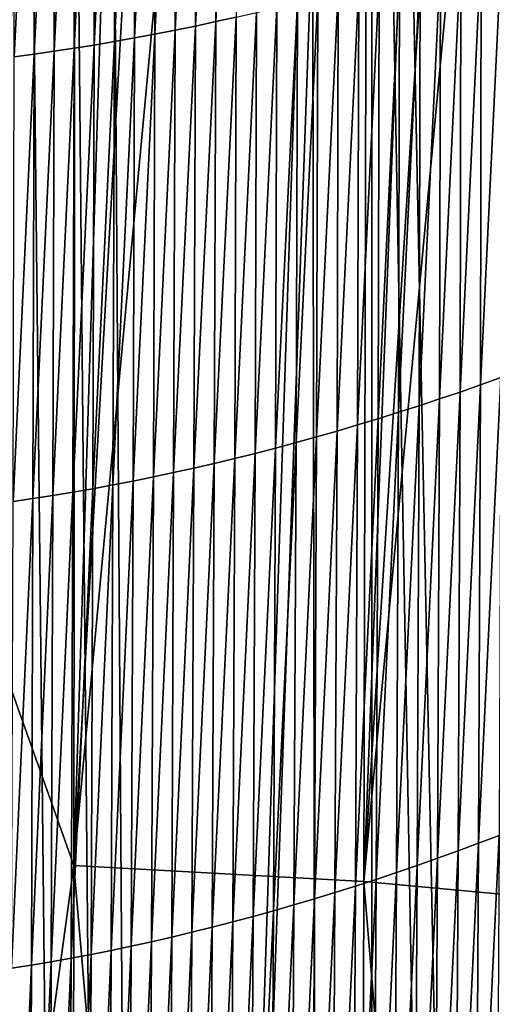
# Model space of a CAD drawing. Header units: metres. Extents: x -24 to 24, y -238 to 25.
# Tile 63 of 256: x 1.46 to 4.35, y -47.6 to -41.56. Entities that reach past the tile are written whole.
import ezdxf

# ---------------------------------------------------------------- set-up
doc = ezdxf.new("R2010")
doc.units = ezdxf.units.M
doc.layers.add('solid_10441023_001', color=7, linetype='CONTINUOUS')

msp = doc.modelspace()

# ---------------------------------------------------------------- linework, layer by layer
at = {"layer": 'solid_10441023_001'}
for points in [[(1.443438, -27.140036, 83.219521), (0, -41.722874, 87.172966), (1.806973, -27.146549, 83.195206)], [(1.806973, -27.146549, 83.195206), (0, -41.722874, 87.172966), (1.787824, -46.745625, 88.445786)], [(2.405645, -27.160458, 83.143303), (1.806973, -27.146549, 83.195206), (1.787824, -46.745625, 88.445786)], [(2.892589, -27.174698, 83.090157), (2.405645, -27.160458, 83.143303), (1.787824, -46.745625, 88.445786)], [(2.892589, -27.174698, 83.090157), (1.787824, -46.745625, 88.445786), (3.612566, -27.2006, 82.993492)], [(1.787824, -46.745625, 88.445786), (3.566604, -46.842449, 88.25399), (3.612566, -27.2006, 82.993492)], [(4.329034, -27.232174, 82.875656), (3.612566, -27.2006, 82.993492), (3.566604, -46.842449, 88.25399)], [(4.802389, -27.256248, 82.785812), (4.329034, -27.232174, 82.875656), (3.566604, -46.842449, 88.25399)], [(4.802389, -27.256248, 82.785812), (3.566604, -46.842449, 88.25399), (5.397484, -27.290197, 82.659111)], [(3.566604, -46.842449, 88.25399), (5.316508, -47.00523, 87.938446), (5.397484, -27.290197, 82.659111)], [(3.642186, -30.080772, 72.965202), (5.193642, -29.718365, 73.177193), (4.432341, -69.19239, 83.620834)], [(1.966501, -30.327717, 72.819511), (3.534387, -30.101135, 72.953239), (2.230711, -69.448067, 83.334251)], [(3.642186, -30.080772, 72.965202), (4.432341, -69.19239, 83.620834), (2.230711, -69.448067, 83.334251)], [(3.534387, -30.101135, 72.953239), (3.642186, -30.080772, 72.965202), (2.230711, -69.448067, 83.334251)], [(1.966501, -30.327717, 72.819511), (2.230711, -69.448067, 83.334251), (0, -69.534363, 83.237007)], [(1.898634, -30.334604, 72.815422), (1.966501, -30.327717, 72.819511), (0, -69.534363, 83.237007)], [(0.284752, -30.427301, 72.760147), (1.898634, -30.334604, 72.815422), (0, -69.534363, 83.237007)], [(7.146491, -230.173935, 73.353615), (5.205241, -33.699604, 20.916473), (3.617766, -34.117691, 21.149675)], [(3.576013, -230.089767, 73.662834), (3.617766, -34.117691, 21.149675), (3.241028, -34.200409, 21.194168)], [(3.576013, -230.089767, 73.662834), (7.146491, -230.173935, 73.353615), (3.617766, -34.117691, 21.149675)], [(3.576013, -230.089767, 73.662834), (3.241028, -34.200409, 21.194168), (1.754578, -34.453342, 21.326065)], [(3.576013, -230.089767, 73.662834), (1.754578, -34.453342, 21.326065), (1.467946, -34.487286, 21.343132)], [(3.576013, -230.089767, 73.662834), (1.467946, -34.487286, 21.343132), (0, -34.570553, 21.384037)], [(-0.000026, -230.061752, 73.765747), (3.576013, -230.089767, 73.662834), (0, -34.570553, 21.384037)], [(2.658057, -41.572247, -6.033726), (2.662667, -39.014996, -7.946606), (2.787352, -38.989429, -7.946312)], [(2.783028, -41.544384, -6.034948), (2.658057, -41.572247, -6.033726), (2.787352, -38.989429, -7.946312)], [(2.408677, -41.624584, -6.031271), (2.413751, -39.062927, -7.947072), (2.538125, -39.039497, -7.946858)], [(2.533264, -41.59898, -6.032499), (2.408677, -41.624584, -6.031271), (2.538125, -39.039497, -7.946858)], [(2.533264, -41.59898, -6.032499), (2.538125, -39.039497, -7.946858), (2.662667, -39.014996, -7.946606)], [(2.658057, -41.572247, -6.033726), (2.533264, -41.59898, -6.032499), (2.662667, -39.014996, -7.946606)], [(2.036402, -41.694511, -6.027611), (2.041888, -39.126732, -7.947504), (2.165607, -39.106552, -7.947392)], [(2.160219, -41.672356, -6.028824), (2.036402, -41.694511, -6.027611), (2.165607, -39.106552, -7.947392)], [(2.160219, -41.672356, -6.028824), (2.165607, -39.106552, -7.947392), (2.28957, -39.085281, -7.947249)], [(2.28432, -41.649044, -6.030045), (2.160219, -41.672356, -6.028824), (2.28957, -39.085281, -7.947249)], [(2.28432, -41.649044, -6.030045), (2.28957, -39.085281, -7.947249), (2.413751, -39.062927, -7.947072)], [(2.408677, -41.624584, -6.031271), (2.28432, -41.649044, -6.030045), (2.413751, -39.062927, -7.947072)], [(1.666908, -41.753983, -6.024053), (1.672437, -39.180668, -7.947675), (1.795277, -39.163799, -7.947643)], [(1.78972, -41.735332, -6.025222), (1.666908, -41.753983, -6.024053), (1.795277, -39.163799, -7.947643)], [(1.78972, -41.735332, -6.025222), (1.795277, -39.163799, -7.947643), (1.918436, -39.145817, -7.947587)], [(1.912894, -41.715508, -6.026409), (1.78972, -41.735332, -6.025222), (1.918436, -39.145817, -7.947587)], [(1.912894, -41.715508, -6.026409), (1.918436, -39.145817, -7.947587), (2.041888, -39.126732, -7.947504)], [(2.036402, -41.694511, -6.027611), (1.912894, -41.715508, -6.026409), (2.041888, -39.126732, -7.947504)], [(1.422469, -41.787727, -6.021779), (1.427808, -39.21106, -7.947675), (1.549939, -39.196426, -7.947685)], [(1.544482, -41.77145, -6.022904), (1.422469, -41.787727, -6.021779), (1.549939, -39.196426, -7.947685)], [(1.544482, -41.77145, -6.022904), (1.549939, -39.196426, -7.947685), (1.672437, -39.180668, -7.947675)], [(1.666908, -41.753983, -6.024053), (1.544482, -41.77145, -6.022904), (1.672437, -39.180668, -7.947675)], [(4.281961, -43.799061, -4.364538), (4.287169, -41.125774, -6.048636), (4.4121, -41.084267, -6.049685)], [(4.407346, -43.754433, -4.367313), (4.281961, -43.799061, -4.364538), (4.4121, -41.084267, -6.049685)], [(4.15644, -43.842659, -4.361782), (4.162078, -41.166313, -6.047573), (4.287169, -41.125774, -6.048636)], [(4.281961, -43.799061, -4.364538), (4.15644, -43.842659, -4.361782), (4.287169, -41.125774, -6.048636)], [(3.905093, -43.926712, -4.356328), (3.911525, -41.244431, -6.045404), (4.036855, -41.205868, -6.046496)], [(4.030807, -43.885216, -4.359045), (3.905093, -43.926712, -4.356328), (4.036855, -41.205868, -6.046496)], [(4.030807, -43.885216, -4.359045), (4.036855, -41.205868, -6.046496), (4.162078, -41.166313, -6.047573)], [(4.15644, -43.842659, -4.361782), (4.030807, -43.885216, -4.359045), (4.162078, -41.166313, -6.047573)], [(3.653523, -44.00647, -4.350955), (3.660649, -41.318508, -6.043179), (3.786115, -41.281982, -6.044299)], [(3.779322, -43.967136, -4.353631), (3.653523, -44.00647, -4.350955), (3.786115, -41.281982, -6.044299)], [(3.779322, -43.967136, -4.353631), (3.786115, -41.281982, -6.044299), (3.911525, -41.244431, -6.045404)], [(3.905093, -43.926712, -4.356328), (3.779322, -43.967136, -4.353631), (3.911525, -41.244431, -6.045404)], [(3.527722, -44.044701, -4.3483), (3.535154, -41.354, -6.042045), (3.660649, -41.318508, -6.043179)], [(3.653523, -44.00647, -4.350955), (3.527722, -44.044701, -4.3483), (3.660649, -41.318508, -6.043179)], [(3.276224, -44.117794, -4.343054), (3.284181, -41.421814, -6.039735), (3.409656, -41.388439, -6.040897)], [(3.401946, -44.081814, -4.345666), (3.276224, -44.117794, -4.343054), (3.409656, -41.388439, -6.040897)], [(3.401946, -44.081814, -4.345666), (3.409656, -41.388439, -6.040897), (3.535154, -41.354, -6.042045)], [(3.527722, -44.044701, -4.3483), (3.401946, -44.081814, -4.345666), (3.535154, -41.354, -6.042045)], [(3.025045, -44.186295, -4.337896), (3.033403, -41.485306, -6.037367), (3.158755, -41.454105, -6.038558)], [(3.150581, -44.152626, -4.340464), (3.025045, -44.186295, -4.337896), (3.158755, -41.454105, -6.038558)], [(3.150581, -44.152626, -4.340464), (3.158755, -41.454105, -6.038558), (3.284181, -41.421814, -6.039735)], [(3.276224, -44.117794, -4.343054), (3.150581, -44.152626, -4.340464), (3.284181, -41.421814, -6.039735)], [(2.774403, -44.250103, -4.332836), (2.783028, -41.544384, -6.034948), (2.908152, -41.515404, -6.036163)], [(2.899643, -44.218792, -4.335352), (2.774403, -44.250103, -4.332836), (2.908152, -41.515404, -6.036163)], [(2.899643, -44.218792, -4.335352), (2.908152, -41.515404, -6.036163), (3.033403, -41.485306, -6.037367)], [(3.025045, -44.186295, -4.337896), (2.899643, -44.218792, -4.335352), (3.033403, -41.485306, -6.037367)], [(2.524511, -44.309147, -4.327899), (2.533264, -41.59898, -6.032499), (2.658057, -41.572247, -6.033726)], [(2.649349, -44.280224, -4.33035), (2.524511, -44.309147, -4.327899), (2.658057, -41.572247, -6.033726)], [(2.649349, -44.280224, -4.33035), (2.658057, -41.572247, -6.033726), (2.783028, -41.544384, -6.034948)], [(2.774403, -44.250103, -4.332836), (2.649349, -44.280224, -4.33035), (2.783028, -41.544384, -6.034948)], [(2.275585, -44.363365, -4.323117), (2.28432, -41.649044, -6.030045), (2.408677, -41.624584, -6.031271)], [(2.399914, -44.336864, -4.325487), (2.275585, -44.363365, -4.323117), (2.408677, -41.624584, -6.031271)], [(2.399914, -44.336864, -4.325487), (2.408677, -41.624584, -6.031271), (2.533264, -41.59898, -6.032499)], [(2.524511, -44.309147, -4.327899), (2.399914, -44.336864, -4.325487), (2.533264, -41.59898, -6.032499)], [(1.904477, -44.435524, -4.3163), (1.912894, -41.715508, -6.026409), (2.036402, -41.694511, -6.027611)], [(2.02784, -44.412704, -4.31852), (1.904477, -44.435524, -4.3163), (2.036402, -41.694511, -6.027611)], [(2.02784, -44.412704, -4.31852), (2.036402, -41.694511, -6.027611), (2.160219, -41.672356, -6.028824)], [(2.151552, -44.388649, -4.320794), (2.02784, -44.412704, -4.31852), (2.160219, -41.672356, -6.028824)], [(2.151552, -44.388649, -4.320794), (2.160219, -41.672356, -6.028824), (2.28432, -41.649044, -6.030045)], [(2.275585, -44.363365, -4.323117), (2.151552, -44.388649, -4.320794), (2.28432, -41.649044, -6.030045)], [(1.787824, -46.745625, 88.445786), (0, -41.722874, 87.172966), (0, -59.765213, 92.007393)], [(1.536749, -44.496494, -4.310004), (1.544482, -41.77145, -6.022904), (1.666908, -41.753983, -6.024053)], [(1.658905, -44.477428, -4.312038), (1.536749, -44.496494, -4.310004), (1.666908, -41.753983, -6.024053)], [(1.658905, -44.477428, -4.312038), (1.666908, -41.753983, -6.024053), (1.78972, -41.735332, -6.025222)], [(1.781489, -44.4571, -4.314138), (1.658905, -44.477428, -4.312038), (1.78972, -41.735332, -6.025222)], [(1.781489, -44.4571, -4.314138), (1.78972, -41.735332, -6.025222), (1.912894, -41.715508, -6.026409)], [(1.904477, -44.435524, -4.3163), (1.781489, -44.4571, -4.314138), (1.912894, -41.715508, -6.026409)], [(1.415049, -44.514297, -4.308038), (1.422469, -41.787727, -6.021779), (1.544482, -41.77145, -6.022904)], [(1.536749, -44.496494, -4.310004), (1.415049, -44.514297, -4.308038), (1.544482, -41.77145, -6.022904)], [(4.270761, -46.60854, -2.897885), (4.281961, -43.799061, -4.364538), (4.407346, -43.754433, -4.367313)], [(4.39641, -46.56076, -2.90215), (4.270761, -46.60854, -2.897885), (4.407346, -43.754433, -4.367313)], [(4.144999, -46.655216, -2.893672), (4.15644, -43.842659, -4.361782), (4.281961, -43.799061, -4.364538)], [(4.270761, -46.60854, -2.897885), (4.144999, -46.655216, -2.893672), (4.281961, -43.799061, -4.364538)], [(4.019151, -46.700779, -2.889514), (4.030807, -43.885216, -4.359045), (4.15644, -43.842659, -4.361782)], [(4.144999, -46.655216, -2.893672), (4.019151, -46.700779, -2.889514), (4.15644, -43.842659, -4.361782)], [(3.767311, -46.788479, -2.881362), (3.779322, -43.967136, -4.353631), (3.905093, -43.926712, -4.356328)], [(3.893245, -46.745205, -2.88541), (3.767311, -46.788479, -2.881362), (3.905093, -43.926712, -4.356328)], [(3.893245, -46.745205, -2.88541), (3.905093, -43.926712, -4.356328), (4.030807, -43.885216, -4.359045)], [(4.019151, -46.700779, -2.889514), (3.893245, -46.745205, -2.88541), (4.030807, -43.885216, -4.359045)], [(3.641375, -46.830593, -2.877371), (3.653523, -44.00647, -4.350955), (3.779322, -43.967136, -4.353631)], [(3.767311, -46.788479, -2.881362), (3.641375, -46.830593, -2.877371), (3.779322, -43.967136, -4.353631)], [(3.389613, -46.911259, -2.869561), (3.401946, -44.081814, -4.345666), (3.527722, -44.044701, -4.3483)], [(3.515466, -46.871525, -2.873437), (3.389613, -46.911259, -2.869561), (3.527722, -44.044701, -4.3483)], [(3.515466, -46.871525, -2.873437), (3.527722, -44.044701, -4.3483), (3.653523, -44.00647, -4.350955)], [(3.641375, -46.830593, -2.877371), (3.515466, -46.871525, -2.873437), (3.653523, -44.00647, -4.350955)], [(3.138182, -46.98708, -2.861989), (3.150581, -44.152626, -4.340464), (3.276224, -44.117794, -4.343054)], [(3.263842, -46.949783, -2.865745), (3.138182, -46.98708, -2.861989), (3.276224, -44.117794, -4.343054)], [(3.263842, -46.949783, -2.865745), (3.276224, -44.117794, -4.343054), (3.401946, -44.081814, -4.345666)], [(3.389613, -46.911259, -2.869561), (3.263842, -46.949783, -2.865745), (3.401946, -44.081814, -4.345666)], [(3.012662, -47.023132, -2.858293), (3.025045, -44.186295, -4.337896), (3.150581, -44.152626, -4.340464)], [(3.138182, -46.98708, -2.861989), (3.012662, -47.023132, -2.858293), (3.150581, -44.152626, -4.340464)], [(2.76215, -47.091461, -2.851096), (2.774403, -44.250103, -4.332836), (2.899643, -44.218792, -4.335352)], [(2.887309, -47.05793, -2.854661), (2.76215, -47.091461, -2.851096), (2.899643, -44.218792, -4.335352)], [(2.887309, -47.05793, -2.854661), (2.899643, -44.218792, -4.335352), (3.025045, -44.186295, -4.337896)], [(3.012662, -47.023132, -2.858293), (2.887309, -47.05793, -2.854661), (3.025045, -44.186295, -4.337896)], [(2.512525, -47.154697, -2.844183), (2.524511, -44.309147, -4.327899), (2.649349, -44.280224, -4.33035)], [(2.637213, -47.123718, -2.847602), (2.512525, -47.154697, -2.844183), (2.649349, -44.280224, -4.33035)], [(2.637213, -47.123718, -2.847602), (2.649349, -44.280224, -4.33035), (2.774403, -44.250103, -4.332836)], [(2.76215, -47.091461, -2.851096), (2.637213, -47.123718, -2.847602), (2.774403, -44.250103, -4.332836)], [(2.140229, -47.239861, -2.834427), (2.151552, -44.388649, -4.320794), (2.275585, -44.363365, -4.323117)], [(2.264006, -47.212772, -2.837592), (2.140229, -47.239861, -2.834427), (2.275585, -44.363365, -4.323117)], [(2.264006, -47.212772, -2.837592), (2.275585, -44.363365, -4.323117), (2.399914, -44.336864, -4.325487)], [(2.388114, -47.184383, -2.840845), (2.264006, -47.212772, -2.837592), (2.399914, -44.336864, -4.325487)], [(2.388114, -47.184383, -2.840845), (2.399914, -44.336864, -4.325487), (2.524511, -44.309147, -4.327899)], [(2.512525, -47.154697, -2.844183), (2.388114, -47.184383, -2.840845), (2.524511, -44.309147, -4.327899)], [(1.893779, -47.290085, -2.828384), (1.904477, -44.435524, -4.3163), (2.02784, -44.412704, -4.31852)], [(2.016811, -47.265633, -2.831357), (1.893779, -47.290085, -2.828384), (2.02784, -44.412704, -4.31852)], [(2.016811, -47.265633, -2.831357), (2.02784, -44.412704, -4.31852), (2.151552, -44.388649, -4.320794)], [(2.140229, -47.239861, -2.834427), (2.016811, -47.265633, -2.831357), (2.151552, -44.388649, -4.320794)], [(1.527269, -47.355434, -2.820098), (1.536749, -44.496494, -4.310004), (1.658905, -44.477428, -4.312038)], [(1.64898, -47.334991, -2.82275), (1.527269, -47.355434, -2.820098), (1.658905, -44.477428, -4.312038)], [(1.64898, -47.334991, -2.82275), (1.658905, -44.477428, -4.312038), (1.781489, -44.4571, -4.314138)], [(1.771159, -47.313206, -2.825514), (1.64898, -47.334991, -2.82275), (1.781489, -44.4571, -4.314138)], [(1.771159, -47.313206, -2.825514), (1.781489, -44.4571, -4.314138), (1.904477, -44.435524, -4.3163)], [(1.893779, -47.290085, -2.828384), (1.771159, -47.313206, -2.825514), (1.904477, -44.435524, -4.3163)], [(1.406052, -47.374523, -2.817562), (1.415049, -44.514297, -4.308038), (1.536749, -44.496494, -4.310004)], [(1.527269, -47.355434, -2.820098), (1.406052, -47.374523, -2.817562), (1.536749, -44.496494, -4.310004)], [(4.254332, -49.539249, -1.659379), (4.270761, -46.60854, -2.897885), (4.39641, -46.56076, -2.90215)], [(4.380048, -49.488335, -1.664898), (4.254332, -49.539249, -1.659379), (4.39641, -46.56076, -2.90215)], [(4.002662, -49.637501, -1.648602), (4.019151, -46.700779, -2.889514), (4.144999, -46.655216, -2.893672)], [(4.128527, -49.588978, -1.653946), (4.002662, -49.637501, -1.648602), (4.144999, -46.655216, -2.893672)], [(4.128527, -49.588978, -1.653946), (4.144999, -46.655216, -2.893672), (4.270761, -46.60854, -2.897885)], [(4.254332, -49.539249, -1.659379), (4.128527, -49.588978, -1.653946), (4.270761, -46.60854, -2.897885)], [(3.876765, -49.684799, -1.643348), (3.893245, -46.745205, -2.88541), (4.019151, -46.700779, -2.889514)], [(4.002662, -49.637501, -1.648602), (3.876765, -49.684799, -1.643348), (4.019151, -46.700779, -2.889514)], [(1.787824, -46.745625, 88.445786), (0, -59.765213, 92.007393), (1.760415, -66.70697, 93.7939)], [(1.787824, -46.745625, 88.445786), (1.760415, -66.70697, 93.7939), (3.509476, -66.772957, 93.592827)], [(1.787824, -46.745625, 88.445786), (3.509476, -66.772957, 93.592827), (3.566604, -46.842449, 88.25399)], [(3.750867, -49.730862, -1.638186), (3.767311, -46.788479, -2.881362), (3.893245, -46.745205, -2.88541)], [(3.876765, -49.684799, -1.643348), (3.750867, -49.730862, -1.638186), (3.893245, -46.745205, -2.88541)], [(3.499175, -49.819202, -1.628142), (3.515466, -46.871525, -2.873437), (3.641375, -46.830593, -2.877371)], [(3.624994, -49.775665, -1.633117), (3.499175, -49.819202, -1.628142), (3.641375, -46.830593, -2.877371)], [(3.624994, -49.775665, -1.633117), (3.641375, -46.830593, -2.877371), (3.767311, -46.788479, -2.881362)], [(3.750867, -49.730862, -1.638186), (3.624994, -49.775665, -1.633117), (3.767311, -46.788479, -2.881362)], [(3.373441, -49.861446, -1.623263), (3.389613, -46.911259, -2.869561), (3.515466, -46.871525, -2.873437)], [(3.499175, -49.819202, -1.628142), (3.373441, -49.861446, -1.623263), (3.515466, -46.871525, -2.873437)], [(3.566604, -46.842449, 88.25399), (3.509476, -66.772957, 93.592827), (5.225171, -66.886971, 93.263481)], [(3.566604, -46.842449, 88.25399), (5.225171, -66.886971, 93.263481), (5.316508, -47.00523, 87.938446)], [(3.122336, -49.942005, -1.6138), (3.138182, -46.98708, -2.861989), (3.263842, -46.949783, -2.865745)], [(3.247818, -49.902386, -1.618482), (3.122336, -49.942005, -1.6138), (3.263842, -46.949783, -2.865745)], [(3.247818, -49.902386, -1.618482), (3.263842, -46.949783, -2.865745), (3.389613, -46.911259, -2.869561)], [(3.373441, -49.861446, -1.623263), (3.247818, -49.902386, -1.618482), (3.389613, -46.911259, -2.869561)], [(2.997024, -49.980286, -1.609218), (3.012662, -47.023132, -2.858293), (3.138182, -46.98708, -2.861989)], [(3.122336, -49.942005, -1.6138), (2.997024, -49.980286, -1.609218), (3.138182, -46.98708, -2.861989)], [(2.747022, -50.052773, -1.600366), (2.76215, -47.091461, -2.851096), (2.887309, -47.05793, -2.854661)], [(2.87191, -50.017208, -1.604738), (2.747022, -50.052773, -1.600366), (2.887309, -47.05793, -2.854661)], [(2.87191, -50.017208, -1.604738), (2.887309, -47.05793, -2.854661), (3.012662, -47.023132, -2.858293)], [(2.997024, -49.980286, -1.609218), (2.87191, -50.017208, -1.604738), (3.012662, -47.023132, -2.858293)], [(2.498032, -50.119774, -1.591964), (2.512525, -47.154697, -2.844183), (2.637213, -47.123718, -2.847602)], [(2.622387, -50.086964, -1.596107), (2.498032, -50.119774, -1.591964), (2.637213, -47.123718, -2.847602)], [(2.622387, -50.086964, -1.596107), (2.637213, -47.123718, -2.847602), (2.76215, -47.091461, -2.851096)], [(2.747022, -50.052773, -1.600366), (2.622387, -50.086964, -1.596107), (2.76215, -47.091461, -2.851096)], [(2.250274, -50.181221, -1.584051), (2.264006, -47.212772, -2.837592), (2.388114, -47.184383, -2.840845)], [(2.373985, -50.151196, -1.587944), (2.250274, -50.181221, -1.584051), (2.388114, -47.184383, -2.840845)], [(2.373985, -50.151196, -1.587944), (2.388114, -47.184383, -2.840845), (2.512525, -47.154697, -2.844183)], [(2.498032, -50.119774, -1.591964), (2.373985, -50.151196, -1.587944), (2.512525, -47.154697, -2.844183)], [(2.003967, -50.237049, -1.576667), (2.016811, -47.265633, -2.831357), (2.140229, -47.239861, -2.834427)], [(2.126925, -50.209843, -1.580291), (2.003967, -50.237049, -1.576667), (2.140229, -47.239861, -2.834427)], [(2.126925, -50.209843, -1.580291), (2.140229, -47.239861, -2.834427), (2.264006, -47.212772, -2.837592)], [(2.250274, -50.181221, -1.584051), (2.126925, -50.209843, -1.580291), (2.264006, -47.212772, -2.837592)], [(1.637709, -50.310108, -1.566671), (1.64898, -47.334991, -2.82275), (1.771159, -47.313206, -2.825514)], [(1.759332, -50.287189, -1.569852), (1.637709, -50.310108, -1.566671), (1.771159, -47.313206, -2.825514)], [(1.759332, -50.287189, -1.569852), (1.771159, -47.313206, -2.825514), (1.893779, -47.290085, -2.828384)], [(1.881427, -50.262836, -1.573186), (1.759332, -50.287189, -1.569852), (1.893779, -47.290085, -2.828384)], [(1.881427, -50.262836, -1.573186), (1.893779, -47.290085, -2.828384), (2.016811, -47.265633, -2.831357)], [(2.003967, -50.237049, -1.576667), (1.881427, -50.262836, -1.573186), (2.016811, -47.265633, -2.831357)], [(1.395992, -50.351589, -1.560784), (1.406052, -47.374523, -2.817562), (1.527269, -47.355434, -2.820098)], [(1.516587, -50.331577, -1.563646), (1.395992, -50.351589, -1.560784), (1.527269, -47.355434, -2.820098)], [(1.516587, -50.331577, -1.563646), (1.527269, -47.355434, -2.820098), (1.64898, -47.334991, -2.82275)], [(1.637709, -50.310108, -1.566671), (1.516587, -50.331577, -1.563646), (1.64898, -47.334991, -2.82275)]]:
    msp.add_3dface(points, dxfattribs=at)

doc.saveas('drawing.dxf')
